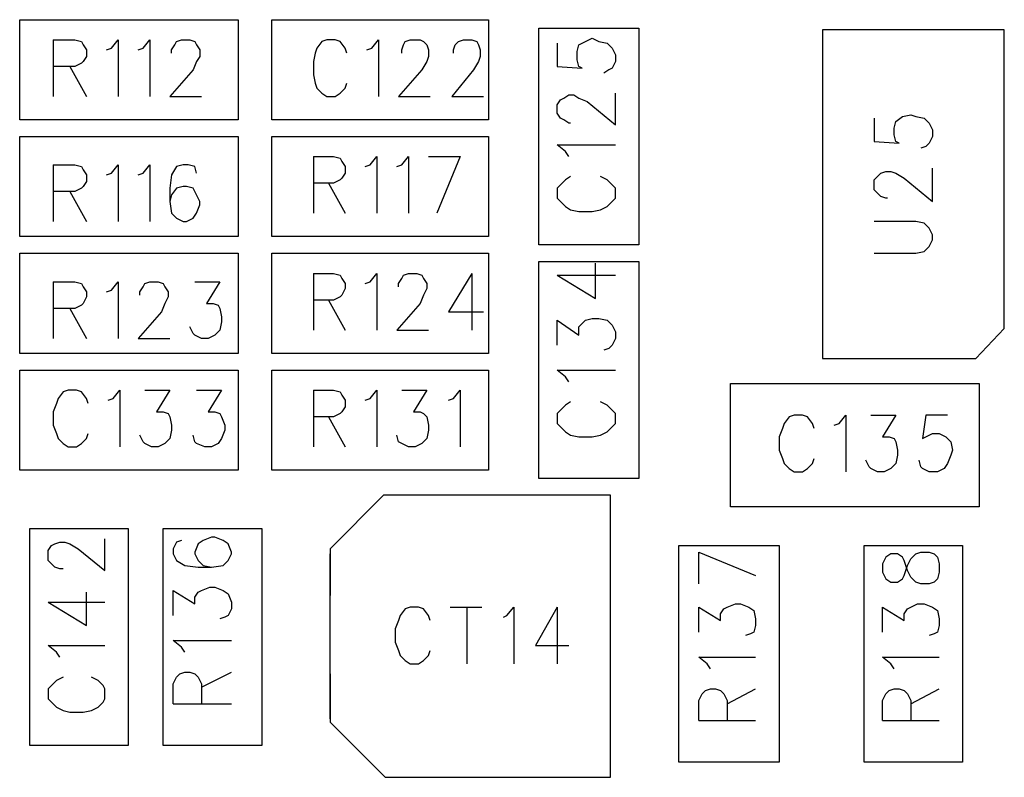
# Model space of a CAD drawing. Extents: x 11.9 to 28.1, y 10.8 to 21.2.
# Tile 3 of 56: x 16.327 to 16.917, y 14.082 to 14.536. Entities that reach past the tile are written whole.
import ezdxf

# ---------------------------------------------------------------- set-up
doc = ezdxf.new("R2010")
doc.units = 0
doc.layers.add('ASSYDWGTOP_pho', color=1, linetype='CONTINUOUS')

msp = doc.modelspace()

# ---------------------------------------------------------------- linework, layer by layer
at = {"layer": 'ASSYDWGTOP_pho'}
for points in [[(16.327, 14.536), (16.458, 14.536)], [(16.327, 14.476), (16.327, 14.536)], [(16.458, 14.536), (16.458, 14.476)], [(16.478, 14.476), (16.478, 14.536)], [(16.478, 14.536), (16.608, 14.536)], [(16.608, 14.536), (16.608, 14.476)], [(16.638, 14.401), (16.638, 14.531)], [(16.638, 14.531), (16.698, 14.531)], [(16.698, 14.531), (16.698, 14.401)], [(16.917, 14.53), (16.808, 14.53)], [(16.808, 14.53), (16.808, 14.333)], [(16.917, 14.351), (16.917, 14.53)], [(16.347, 14.524), (16.347, 14.49)], [(16.347, 14.524), (16.36, 14.524)], [(16.36, 14.524), (16.364, 14.523)], [(16.364, 14.523), (16.365, 14.521)], [(16.365, 14.521), (16.367, 14.518)], [(16.382, 14.519), (16.386, 14.524)], [(16.386, 14.524), (16.386, 14.49)], [(16.401, 14.519), (16.405, 14.524)], [(16.405, 14.524), (16.405, 14.49)], [(16.418, 14.518), (16.42, 14.521)], [(16.42, 14.521), (16.421, 14.523)], [(16.421, 14.523), (16.424, 14.524)], [(16.424, 14.524), (16.429, 14.524)], [(16.429, 14.524), (16.432, 14.523)], [(16.432, 14.523), (16.433, 14.521)], [(16.433, 14.521), (16.435, 14.518)], [(16.508, 14.523), (16.505, 14.519)], [(16.511, 14.524), (16.508, 14.523)], [(16.516, 14.524), (16.511, 14.524)], [(16.519, 14.523), (16.516, 14.524)], [(16.522, 14.519), (16.519, 14.523)], [(16.538, 14.519), (16.542, 14.524)], [(16.542, 14.524), (16.542, 14.49)], [(16.556, 14.518), (16.557, 14.521)], [(16.557, 14.521), (16.558, 14.523)], [(16.558, 14.523), (16.561, 14.524)], [(16.561, 14.524), (16.567, 14.524)], [(16.567, 14.524), (16.569, 14.523)], [(16.569, 14.523), (16.571, 14.521)], [(16.571, 14.521), (16.572, 14.518)], [(16.587, 14.518), (16.588, 14.521)], [(16.588, 14.521), (16.59, 14.523)], [(16.59, 14.523), (16.593, 14.524)], [(16.593, 14.524), (16.598, 14.524)], [(16.598, 14.524), (16.601, 14.523)], [(16.601, 14.523), (16.602, 14.521)], [(16.602, 14.521), (16.603, 14.518)], [(16.649, 14.522), (16.649, 14.508)], [(16.661, 14.517), (16.662, 14.521)], [(16.662, 14.521), (16.666, 14.523)], [(16.666, 14.523), (16.67, 14.525)], [(16.67, 14.525), (16.674, 14.523)], [(16.674, 14.523), (16.679, 14.522)], [(16.679, 14.522), (16.682, 14.519)], [(16.367, 14.514), (16.365, 14.511)], [(16.367, 14.518), (16.367, 14.514)], [(16.379, 14.518), (16.382, 14.519)], [(16.398, 14.518), (16.401, 14.519)], [(16.418, 14.516), (16.418, 14.518)], [(16.435, 14.514), (16.433, 14.511)], [(16.435, 14.518), (16.435, 14.514)], [(16.504, 14.516), (16.503, 14.511)], [(16.505, 14.519), (16.504, 14.516)], [(16.523, 14.516), (16.522, 14.519)], [(16.535, 14.518), (16.538, 14.519)], [(16.556, 14.516), (16.556, 14.518)], [(16.572, 14.514), (16.571, 14.511)], [(16.572, 14.518), (16.572, 14.514)], [(16.587, 14.516), (16.587, 14.518)], [(16.603, 14.514), (16.602, 14.511)], [(16.603, 14.518), (16.603, 14.514)], [(16.661, 14.512), (16.661, 14.517)], [(16.682, 14.519), (16.684, 14.515)], [(16.684, 14.515), (16.684, 14.511)], [(16.364, 14.51), (16.36, 14.508)], [(16.365, 14.511), (16.364, 14.51)], [(16.433, 14.511), (16.431, 14.506)], [(16.503, 14.511), (16.503, 14.503)], [(16.571, 14.511), (16.568, 14.506)], [(16.602, 14.511), (16.599, 14.506)], [(16.662, 14.508), (16.661, 14.512)], [(16.684, 14.511), (16.682, 14.507)], [(16.36, 14.508), (16.347, 14.508)], [(16.357, 14.508), (16.367, 14.49)], [(16.431, 14.506), (16.417, 14.49)], [(16.503, 14.503), (16.504, 14.498)], [(16.568, 14.506), (16.554, 14.49)], [(16.599, 14.506), (16.586, 14.49)], [(16.649, 14.508), (16.664, 14.507)], [(16.664, 14.507), (16.662, 14.508)], [(16.68, 14.506), (16.677, 14.504)], [(16.682, 14.507), (16.68, 14.506)], [(16.504, 14.498), (16.505, 14.495)], [(16.522, 14.495), (16.523, 14.498)], [(16.505, 14.495), (16.508, 14.492)], [(16.508, 14.492), (16.511, 14.49)], [(16.516, 14.49), (16.519, 14.492)], [(16.519, 14.492), (16.522, 14.495)], [(16.653, 14.489), (16.656, 14.491)], [(16.656, 14.491), (16.659, 14.491)], [(16.659, 14.491), (16.662, 14.489)], [(16.684, 14.473), (16.684, 14.492)], [(16.417, 14.49), (16.436, 14.49)], [(16.511, 14.49), (16.516, 14.49)], [(16.554, 14.49), (16.573, 14.49)], [(16.586, 14.49), (16.605, 14.49)], [(16.649, 14.485), (16.651, 14.488)], [(16.649, 14.48), (16.649, 14.485)], [(16.651, 14.488), (16.653, 14.489)], [(16.662, 14.489), (16.667, 14.487)], [(16.667, 14.487), (16.684, 14.473)], [(16.651, 14.477), (16.649, 14.48)], [(16.856, 14.478), (16.861, 14.479)], [(16.861, 14.479), (16.864, 14.478)], [(16.458, 14.476), (16.327, 14.476)], [(16.608, 14.476), (16.478, 14.476)], [(16.653, 14.476), (16.651, 14.477)], [(16.656, 14.474), (16.653, 14.476)], [(16.657, 14.474), (16.656, 14.474)], [(16.839, 14.477), (16.839, 14.463)], [(16.851, 14.471), (16.852, 14.475)], [(16.852, 14.475), (16.856, 14.478)], [(16.864, 14.478), (16.869, 14.477)], [(16.869, 14.477), (16.872, 14.474)], [(16.872, 14.474), (16.874, 14.47)], [(16.851, 14.467), (16.851, 14.471)], [(16.852, 14.463), (16.851, 14.467)], [(16.874, 14.47), (16.874, 14.466)], [(16.327, 14.466), (16.458, 14.466)], [(16.327, 14.406), (16.327, 14.466)], [(16.458, 14.466), (16.458, 14.406)], [(16.478, 14.466), (16.608, 14.466)], [(16.478, 14.406), (16.478, 14.466)], [(16.608, 14.466), (16.608, 14.406)], [(16.654, 14.457), (16.649, 14.461)], [(16.649, 14.461), (16.684, 14.461)], [(16.839, 14.463), (16.854, 14.462)], [(16.854, 14.462), (16.852, 14.463)], [(16.872, 14.462), (16.87, 14.46)], [(16.874, 14.466), (16.872, 14.462)], [(16.656, 14.454), (16.654, 14.457)], [(16.87, 14.46), (16.867, 14.459)], [(16.503, 14.454), (16.503, 14.42)], [(16.503, 14.454), (16.515, 14.454)], [(16.515, 14.454), (16.519, 14.453)], [(16.519, 14.453), (16.52, 14.451)], [(16.52, 14.451), (16.522, 14.448)], [(16.537, 14.449), (16.541, 14.454)], [(16.541, 14.454), (16.541, 14.42)], [(16.556, 14.449), (16.56, 14.454)], [(16.56, 14.454), (16.56, 14.42)], [(16.572, 14.454), (16.591, 14.454)], [(16.591, 14.454), (16.577, 14.42)], [(16.347, 14.449), (16.347, 14.415)], [(16.347, 14.449), (16.36, 14.449)], [(16.36, 14.449), (16.364, 14.448)], [(16.364, 14.448), (16.365, 14.446)], [(16.365, 14.446), (16.367, 14.443)], [(16.379, 14.443), (16.382, 14.444)], [(16.382, 14.444), (16.386, 14.449)], [(16.386, 14.449), (16.386, 14.415)], [(16.398, 14.443), (16.401, 14.444)], [(16.401, 14.444), (16.405, 14.449)], [(16.405, 14.449), (16.405, 14.415)], [(16.421, 14.448), (16.418, 14.443)], [(16.425, 14.449), (16.421, 14.448)], [(16.428, 14.449), (16.425, 14.449)], [(16.432, 14.448), (16.428, 14.449)], [(16.433, 14.444), (16.432, 14.448)], [(16.522, 14.444), (16.52, 14.441)], [(16.522, 14.448), (16.522, 14.444)], [(16.534, 14.448), (16.537, 14.449)], [(16.553, 14.448), (16.556, 14.449)], [(16.841, 14.442), (16.843, 14.444)], [(16.843, 14.444), (16.846, 14.445)], [(16.846, 14.445), (16.849, 14.445)], [(16.849, 14.445), (16.852, 14.444)], [(16.852, 14.444), (16.857, 14.441)], [(16.874, 14.427), (16.874, 14.447)], [(16.367, 14.439), (16.365, 14.436)], [(16.367, 14.443), (16.367, 14.439)], [(16.418, 14.443), (16.417, 14.435)], [(16.515, 14.438), (16.503, 14.438)], [(16.512, 14.438), (16.522, 14.42)], [(16.519, 14.44), (16.515, 14.438)], [(16.52, 14.441), (16.519, 14.44)], [(16.654, 14.44), (16.651, 14.437)], [(16.657, 14.442), (16.654, 14.44)], [(16.679, 14.44), (16.675, 14.442)], [(16.682, 14.437), (16.679, 14.44)], [(16.839, 14.44), (16.841, 14.442)], [(16.839, 14.434), (16.839, 14.44)], [(16.857, 14.441), (16.874, 14.427)], [(16.36, 14.433), (16.347, 14.433)], [(16.357, 14.433), (16.367, 14.415)], [(16.364, 14.435), (16.36, 14.433)], [(16.365, 14.436), (16.364, 14.435)], [(16.417, 14.435), (16.417, 14.427)], [(16.421, 14.435), (16.418, 14.431)], [(16.425, 14.436), (16.421, 14.435)], [(16.427, 14.436), (16.425, 14.436)], [(16.431, 14.435), (16.427, 14.436)], [(16.433, 14.431), (16.431, 14.435)], [(16.651, 14.437), (16.649, 14.435)], [(16.649, 14.435), (16.649, 14.429)], [(16.684, 14.435), (16.682, 14.437)], [(16.684, 14.429), (16.684, 14.435)], [(16.841, 14.432), (16.839, 14.434)], [(16.843, 14.43), (16.841, 14.432)], [(16.418, 14.431), (16.417, 14.427)], [(16.417, 14.427), (16.418, 14.42)], [(16.435, 14.427), (16.433, 14.431)], [(16.435, 14.425), (16.435, 14.427)], [(16.649, 14.429), (16.651, 14.427)], [(16.651, 14.427), (16.654, 14.424)], [(16.679, 14.424), (16.682, 14.427)], [(16.682, 14.427), (16.684, 14.429)], [(16.846, 14.429), (16.843, 14.43)], [(16.847, 14.429), (16.846, 14.429)], [(16.418, 14.42), (16.421, 14.417)], [(16.431, 14.417), (16.433, 14.42)], [(16.433, 14.42), (16.435, 14.425)], [(16.654, 14.424), (16.657, 14.422)], [(16.657, 14.422), (16.662, 14.421)], [(16.662, 14.421), (16.67, 14.421)], [(16.67, 14.421), (16.675, 14.422)], [(16.675, 14.422), (16.679, 14.424)], [(16.421, 14.417), (16.425, 14.415)], [(16.425, 14.415), (16.427, 14.415)], [(16.427, 14.415), (16.431, 14.417)], [(16.864, 14.415), (16.839, 14.415)], [(16.869, 14.414), (16.864, 14.415)], [(16.872, 14.411), (16.869, 14.414)], [(16.874, 14.407), (16.872, 14.411)], [(16.458, 14.406), (16.327, 14.406)], [(16.608, 14.406), (16.478, 14.406)], [(16.872, 14.4), (16.874, 14.404)], [(16.874, 14.404), (16.874, 14.407)], [(16.327, 14.396), (16.458, 14.396)], [(16.327, 14.336), (16.327, 14.396)], [(16.458, 14.396), (16.458, 14.336)], [(16.478, 14.396), (16.608, 14.396)], [(16.478, 14.336), (16.478, 14.396)], [(16.608, 14.396), (16.608, 14.336)], [(16.698, 14.401), (16.638, 14.401)], [(16.839, 14.396), (16.864, 14.396)], [(16.864, 14.396), (16.869, 14.397)], [(16.869, 14.397), (16.872, 14.4)], [(16.638, 14.261), (16.638, 14.391)], [(16.638, 14.391), (16.698, 14.391)], [(16.698, 14.391), (16.698, 14.261)], [(16.672, 14.369), (16.672, 14.39)], [(16.347, 14.379), (16.347, 14.345)], [(16.347, 14.379), (16.36, 14.379)], [(16.36, 14.379), (16.364, 14.378)], [(16.382, 14.374), (16.386, 14.379)], [(16.386, 14.379), (16.386, 14.345)], [(16.402, 14.378), (16.405, 14.379)], [(16.405, 14.379), (16.41, 14.379)], [(16.41, 14.379), (16.413, 14.378)], [(16.432, 14.379), (16.447, 14.379)], [(16.447, 14.379), (16.439, 14.366)], [(16.503, 14.384), (16.503, 14.35)], [(16.503, 14.384), (16.515, 14.384)], [(16.515, 14.384), (16.519, 14.383)], [(16.519, 14.383), (16.52, 14.381)], [(16.52, 14.381), (16.522, 14.378)], [(16.534, 14.378), (16.537, 14.379)], [(16.537, 14.379), (16.541, 14.384)], [(16.541, 14.384), (16.541, 14.35)], [(16.554, 14.378), (16.556, 14.381)], [(16.556, 14.381), (16.557, 14.383)], [(16.557, 14.383), (16.56, 14.384)], [(16.56, 14.384), (16.565, 14.384)], [(16.565, 14.384), (16.568, 14.383)], [(16.568, 14.383), (16.569, 14.381)], [(16.569, 14.381), (16.571, 14.378)], [(16.598, 14.384), (16.584, 14.361)], [(16.598, 14.384), (16.598, 14.35)], [(16.649, 14.383), (16.672, 14.369)], [(16.649, 14.383), (16.684, 14.383)], [(16.364, 14.378), (16.365, 14.376)], [(16.365, 14.376), (16.367, 14.373)], [(16.367, 14.373), (16.367, 14.37)], [(16.379, 14.373), (16.382, 14.374)], [(16.399, 14.373), (16.401, 14.376)], [(16.399, 14.371), (16.399, 14.373)], [(16.401, 14.376), (16.402, 14.378)], [(16.413, 14.378), (16.414, 14.376)], [(16.414, 14.376), (16.416, 14.373)], [(16.416, 14.373), (16.416, 14.37)], [(16.522, 14.375), (16.52, 14.371)], [(16.522, 14.378), (16.522, 14.375)], [(16.554, 14.376), (16.554, 14.378)], [(16.571, 14.375), (16.569, 14.371)], [(16.571, 14.378), (16.571, 14.375)], [(16.367, 14.37), (16.365, 14.366)], [(16.416, 14.37), (16.414, 14.366)], [(16.515, 14.368), (16.503, 14.368)], [(16.512, 14.368), (16.522, 14.35)], [(16.519, 14.37), (16.515, 14.368)], [(16.52, 14.371), (16.519, 14.37)], [(16.569, 14.371), (16.567, 14.366)], [(16.36, 14.363), (16.347, 14.363)], [(16.357, 14.363), (16.367, 14.345)], [(16.364, 14.365), (16.36, 14.363)], [(16.365, 14.366), (16.364, 14.365)], [(16.412, 14.361), (16.398, 14.345)], [(16.414, 14.366), (16.412, 14.361)], [(16.439, 14.366), (16.443, 14.366)], [(16.443, 14.366), (16.446, 14.365)], [(16.446, 14.365), (16.447, 14.363)], [(16.447, 14.363), (16.448, 14.358)], [(16.567, 14.366), (16.553, 14.35)], [(16.584, 14.361), (16.605, 14.361)], [(16.448, 14.355), (16.447, 14.35)], [(16.448, 14.358), (16.448, 14.355)], [(16.649, 14.341), (16.649, 14.356)], [(16.649, 14.356), (16.662, 14.347)], [(16.664, 14.354), (16.666, 14.356)], [(16.666, 14.356), (16.67, 14.357)], [(16.67, 14.357), (16.674, 14.357)], [(16.674, 14.357), (16.679, 14.356)], [(16.679, 14.356), (16.682, 14.353)], [(16.431, 14.348), (16.429, 14.352)], [(16.447, 14.35), (16.444, 14.347)], [(16.553, 14.35), (16.572, 14.35)], [(16.662, 14.352), (16.664, 14.354)], [(16.662, 14.347), (16.662, 14.352)], [(16.682, 14.353), (16.684, 14.349)], [(16.684, 14.349), (16.684, 14.345)], [(16.9, 14.333), (16.917, 14.351)], [(16.398, 14.345), (16.417, 14.345)], [(16.432, 14.347), (16.431, 14.348)], [(16.436, 14.345), (16.432, 14.347)], [(16.44, 14.345), (16.436, 14.345)], [(16.444, 14.347), (16.44, 14.345)], [(16.684, 14.345), (16.682, 14.341)], [(16.68, 14.339), (16.677, 14.338)], [(16.682, 14.341), (16.68, 14.339)], [(16.458, 14.336), (16.327, 14.336)], [(16.608, 14.336), (16.478, 14.336)], [(16.808, 14.333), (16.892, 14.333)], [(16.892, 14.333), (16.9, 14.333)], [(16.327, 14.266), (16.327, 14.326)], [(16.327, 14.326), (16.458, 14.326)], [(16.458, 14.326), (16.458, 14.266)], [(16.478, 14.266), (16.478, 14.326)], [(16.478, 14.326), (16.608, 14.326)], [(16.608, 14.326), (16.608, 14.266)], [(16.654, 14.322), (16.649, 14.326)], [(16.649, 14.326), (16.684, 14.326)], [(16.656, 14.319), (16.654, 14.322)], [(16.356, 14.314), (16.353, 14.313)], [(16.361, 14.314), (16.356, 14.314)], [(16.364, 14.313), (16.361, 14.314)], [(16.383, 14.309), (16.387, 14.314)], [(16.387, 14.314), (16.387, 14.28)], [(16.402, 14.314), (16.417, 14.314)], [(16.417, 14.314), (16.409, 14.301)], [(16.433, 14.314), (16.448, 14.314)], [(16.448, 14.314), (16.44, 14.301)], [(16.503, 14.314), (16.503, 14.28)], [(16.503, 14.314), (16.515, 14.314)], [(16.515, 14.314), (16.519, 14.313)], [(16.537, 14.309), (16.541, 14.314)], [(16.541, 14.314), (16.541, 14.28)], [(16.556, 14.314), (16.571, 14.314)], [(16.571, 14.314), (16.563, 14.301)], [(16.587, 14.309), (16.591, 14.314)], [(16.591, 14.314), (16.591, 14.28)], [(16.753, 14.318), (16.902, 14.318)], [(16.753, 14.244), (16.753, 14.318)], [(16.902, 14.318), (16.902, 14.244)], [(16.35, 14.309), (16.349, 14.306)], [(16.353, 14.313), (16.35, 14.309)], [(16.367, 14.309), (16.364, 14.313)], [(16.368, 14.306), (16.367, 14.309)], [(16.38, 14.308), (16.383, 14.309)], [(16.519, 14.313), (16.52, 14.311)], [(16.52, 14.311), (16.522, 14.308)], [(16.522, 14.308), (16.522, 14.304)], [(16.534, 14.308), (16.537, 14.309)], [(16.584, 14.308), (16.587, 14.309)], [(16.349, 14.306), (16.347, 14.301)], [(16.522, 14.304), (16.52, 14.301)], [(16.651, 14.302), (16.649, 14.3)], [(16.654, 14.305), (16.651, 14.302)], [(16.657, 14.307), (16.654, 14.305)], [(16.679, 14.305), (16.675, 14.307)], [(16.682, 14.302), (16.679, 14.305)], [(16.684, 14.3), (16.682, 14.302)], [(16.347, 14.301), (16.347, 14.293)], [(16.409, 14.301), (16.413, 14.301)], [(16.413, 14.301), (16.416, 14.3)], [(16.416, 14.3), (16.417, 14.298)], [(16.417, 14.298), (16.418, 14.293)], [(16.44, 14.301), (16.444, 14.301)], [(16.444, 14.301), (16.447, 14.3)], [(16.447, 14.3), (16.448, 14.298)], [(16.448, 14.298), (16.45, 14.293)], [(16.515, 14.298), (16.503, 14.298)], [(16.512, 14.298), (16.522, 14.28)], [(16.519, 14.3), (16.515, 14.298)], [(16.52, 14.301), (16.519, 14.3)], [(16.563, 14.301), (16.567, 14.301)], [(16.567, 14.301), (16.569, 14.3)], [(16.569, 14.3), (16.571, 14.298)], [(16.571, 14.298), (16.572, 14.293)], [(16.649, 14.3), (16.649, 14.294)], [(16.684, 14.294), (16.684, 14.3)], [(16.788, 14.298), (16.785, 14.294)], [(16.791, 14.299), (16.788, 14.298)], [(16.796, 14.299), (16.791, 14.299)], [(16.799, 14.298), (16.796, 14.299)], [(16.802, 14.294), (16.799, 14.298)], [(16.818, 14.294), (16.822, 14.299)], [(16.822, 14.299), (16.822, 14.265)], [(16.837, 14.299), (16.852, 14.299)], [(16.852, 14.299), (16.844, 14.286)], [(16.87, 14.299), (16.868, 14.285)], [(16.883, 14.299), (16.87, 14.299)], [(16.347, 14.293), (16.349, 14.288)], [(16.418, 14.29), (16.417, 14.285)], [(16.418, 14.293), (16.418, 14.29)], [(16.45, 14.29), (16.448, 14.285)], [(16.45, 14.293), (16.45, 14.29)], [(16.572, 14.29), (16.571, 14.285)], [(16.572, 14.293), (16.572, 14.29)], [(16.649, 14.294), (16.651, 14.292)], [(16.651, 14.292), (16.654, 14.289)], [(16.679, 14.289), (16.682, 14.292)], [(16.682, 14.292), (16.684, 14.294)], [(16.784, 14.291), (16.782, 14.286)], [(16.785, 14.294), (16.784, 14.291)], [(16.803, 14.291), (16.802, 14.294)], [(16.815, 14.293), (16.818, 14.294)], [(16.349, 14.288), (16.35, 14.285)], [(16.35, 14.285), (16.353, 14.282)], [(16.364, 14.282), (16.367, 14.285)], [(16.367, 14.285), (16.368, 14.288)], [(16.401, 14.283), (16.399, 14.287)], [(16.417, 14.285), (16.414, 14.282)], [(16.432, 14.283), (16.431, 14.287)], [(16.448, 14.285), (16.446, 14.282)], [(16.554, 14.283), (16.553, 14.287)], [(16.571, 14.285), (16.568, 14.282)], [(16.654, 14.289), (16.657, 14.287)], [(16.657, 14.287), (16.662, 14.286)], [(16.662, 14.286), (16.67, 14.286)], [(16.67, 14.286), (16.675, 14.287)], [(16.675, 14.287), (16.679, 14.289)], [(16.782, 14.286), (16.782, 14.278)], [(16.844, 14.286), (16.848, 14.286)], [(16.848, 14.286), (16.851, 14.285)], [(16.851, 14.285), (16.852, 14.283)], [(16.868, 14.285), (16.87, 14.286)], [(16.87, 14.286), (16.874, 14.288)], [(16.874, 14.288), (16.878, 14.288)], [(16.878, 14.288), (16.882, 14.286)], [(16.882, 14.286), (16.885, 14.283)], [(16.353, 14.282), (16.356, 14.28)], [(16.356, 14.28), (16.361, 14.28)], [(16.361, 14.28), (16.364, 14.282)], [(16.402, 14.282), (16.401, 14.283)], [(16.406, 14.28), (16.402, 14.282)], [(16.41, 14.28), (16.406, 14.28)], [(16.414, 14.282), (16.41, 14.28)], [(16.433, 14.282), (16.432, 14.283)], [(16.438, 14.28), (16.433, 14.282)], [(16.442, 14.28), (16.438, 14.28)], [(16.446, 14.282), (16.442, 14.28)], [(16.556, 14.282), (16.554, 14.283)], [(16.56, 14.28), (16.556, 14.282)], [(16.564, 14.28), (16.56, 14.28)], [(16.568, 14.282), (16.564, 14.28)], [(16.782, 14.278), (16.784, 14.273)], [(16.852, 14.283), (16.853, 14.278)], [(16.853, 14.278), (16.853, 14.275)], [(16.885, 14.283), (16.886, 14.278)], [(16.886, 14.278), (16.885, 14.275)], [(16.784, 14.273), (16.785, 14.27)], [(16.802, 14.27), (16.803, 14.273)], [(16.853, 14.275), (16.852, 14.27)], [(16.885, 14.275), (16.883, 14.27)], [(16.785, 14.27), (16.788, 14.267)], [(16.788, 14.267), (16.791, 14.265)], [(16.796, 14.265), (16.799, 14.267)], [(16.799, 14.267), (16.802, 14.27)], [(16.836, 14.268), (16.834, 14.272)], [(16.837, 14.267), (16.836, 14.268)], [(16.841, 14.265), (16.837, 14.267)], [(16.849, 14.267), (16.845, 14.265)], [(16.852, 14.27), (16.849, 14.267)], [(16.867, 14.268), (16.866, 14.272)], [(16.868, 14.267), (16.867, 14.268)], [(16.872, 14.265), (16.868, 14.267)], [(16.881, 14.267), (16.877, 14.265)], [(16.883, 14.27), (16.881, 14.267)], [(16.458, 14.266), (16.327, 14.266)], [(16.608, 14.266), (16.478, 14.266)], [(16.698, 14.261), (16.638, 14.261)], [(16.791, 14.265), (16.796, 14.265)], [(16.845, 14.265), (16.841, 14.265)], [(16.877, 14.265), (16.872, 14.265)], [(16.545, 14.251), (16.513, 14.219)], [(16.681, 14.251), (16.545, 14.251)], [(16.681, 14.187), (16.681, 14.251)], [(16.681, 14.082), (16.681, 14.248)], [(16.902, 14.244), (16.753, 14.244)], [(16.333, 14.101), (16.333, 14.231)], [(16.333, 14.231), (16.392, 14.231)], [(16.392, 14.231), (16.392, 14.101)], [(16.413, 14.101), (16.413, 14.231)], [(16.413, 14.231), (16.472, 14.231)], [(16.472, 14.231), (16.472, 14.101)], [(16.378, 14.206), (16.378, 14.225)], [(16.442, 14.226), (16.437, 14.224)], [(16.444, 14.226), (16.442, 14.226)], [(16.449, 14.224), (16.444, 14.226)], [(16.344, 14.218), (16.346, 14.221)], [(16.346, 14.221), (16.348, 14.222)], [(16.348, 14.222), (16.351, 14.223)], [(16.351, 14.223), (16.354, 14.223)], [(16.354, 14.223), (16.357, 14.222)], [(16.357, 14.222), (16.362, 14.219)], [(16.362, 14.219), (16.378, 14.206)], [(16.421, 14.223), (16.419, 14.219)], [(16.419, 14.219), (16.419, 14.216)], [(16.424, 14.224), (16.421, 14.223)], [(16.434, 14.222), (16.432, 14.217)], [(16.437, 14.224), (16.434, 14.222)], [(16.452, 14.222), (16.449, 14.224)], [(16.454, 14.217), (16.452, 14.222)], [(16.513, 14.219), (16.513, 14.191)], [(16.722, 14.091), (16.722, 14.221)], [(16.722, 14.221), (16.782, 14.221)], [(16.782, 14.221), (16.782, 14.091)], [(16.833, 14.091), (16.833, 14.221)], [(16.833, 14.221), (16.892, 14.221)], [(16.892, 14.221), (16.892, 14.091)], [(16.344, 14.212), (16.344, 14.218)], [(16.419, 14.216), (16.421, 14.212)], [(16.432, 14.217), (16.432, 14.216)], [(16.432, 14.216), (16.434, 14.212)], [(16.452, 14.212), (16.454, 14.216)], [(16.454, 14.216), (16.454, 14.217)], [(16.513, 14.117), (16.513, 14.216)], [(16.734, 14.217), (16.768, 14.203)], [(16.734, 14.198), (16.734, 14.217)], [(16.846, 14.214), (16.844, 14.21)], [(16.849, 14.216), (16.846, 14.214)], [(16.853, 14.216), (16.849, 14.216)], [(16.856, 14.214), (16.853, 14.216)], [(16.857, 14.212), (16.856, 14.214)], [(16.861, 14.213), (16.864, 14.216)], [(16.864, 14.216), (16.867, 14.217)], [(16.867, 14.217), (16.872, 14.217)], [(16.872, 14.217), (16.875, 14.216)], [(16.875, 14.216), (16.877, 14.214)], [(16.877, 14.214), (16.878, 14.21)], [(16.346, 14.21), (16.344, 14.212)], [(16.348, 14.208), (16.346, 14.21)], [(16.351, 14.207), (16.348, 14.208)], [(16.421, 14.212), (16.426, 14.209)], [(16.426, 14.209), (16.434, 14.208)], [(16.434, 14.212), (16.437, 14.209)], [(16.434, 14.208), (16.442, 14.208)], [(16.437, 14.209), (16.442, 14.208)], [(16.442, 14.208), (16.449, 14.209)], [(16.449, 14.209), (16.452, 14.212)], [(16.844, 14.21), (16.844, 14.205)], [(16.859, 14.206), (16.857, 14.212)], [(16.857, 14.203), (16.859, 14.209)], [(16.859, 14.209), (16.861, 14.213)], [(16.878, 14.21), (16.878, 14.205)], [(16.353, 14.207), (16.351, 14.207)], [(16.844, 14.205), (16.846, 14.201)], [(16.856, 14.201), (16.857, 14.203)], [(16.861, 14.202), (16.859, 14.206)], [(16.864, 14.199), (16.861, 14.202)], [(16.878, 14.205), (16.877, 14.201)], [(16.436, 14.194), (16.441, 14.196)], [(16.441, 14.196), (16.444, 14.196)], [(16.444, 14.196), (16.449, 14.194)], [(16.846, 14.201), (16.849, 14.199)], [(16.849, 14.199), (16.853, 14.199)], [(16.853, 14.199), (16.856, 14.201)], [(16.867, 14.198), (16.864, 14.199)], [(16.872, 14.198), (16.867, 14.198)], [(16.875, 14.199), (16.872, 14.198)], [(16.877, 14.201), (16.875, 14.199)], [(16.367, 14.173), (16.367, 14.193)], [(16.419, 14.179), (16.419, 14.194)], [(16.419, 14.194), (16.432, 14.186)], [(16.432, 14.19), (16.434, 14.193)], [(16.432, 14.186), (16.432, 14.19)], [(16.434, 14.193), (16.436, 14.194)], [(16.449, 14.194), (16.452, 14.192)], [(16.452, 14.192), (16.454, 14.187)], [(16.344, 14.187), (16.367, 14.173)], [(16.344, 14.187), (16.378, 14.187)], [(16.454, 14.187), (16.454, 14.183)], [(16.561, 14.184), (16.558, 14.183)], [(16.566, 14.184), (16.561, 14.184)], [(16.569, 14.183), (16.566, 14.184)], [(16.585, 14.184), (16.604, 14.184)], [(16.595, 14.184), (16.595, 14.15)], [(16.619, 14.179), (16.623, 14.184)], [(16.623, 14.184), (16.623, 14.15)], [(16.649, 14.184), (16.636, 14.161)], [(16.649, 14.184), (16.649, 14.15)], [(16.734, 14.169), (16.734, 14.184)], [(16.734, 14.184), (16.747, 14.176)], [(16.749, 14.183), (16.751, 14.184)], [(16.751, 14.184), (16.756, 14.186)], [(16.756, 14.186), (16.759, 14.186)], [(16.759, 14.186), (16.764, 14.184)], [(16.764, 14.184), (16.767, 14.182)], [(16.844, 14.169), (16.844, 14.184)], [(16.844, 14.184), (16.857, 14.176)], [(16.859, 14.183), (16.861, 14.184)], [(16.861, 14.184), (16.865, 14.186)], [(16.865, 14.186), (16.869, 14.186)], [(16.869, 14.186), (16.874, 14.184)], [(16.874, 14.184), (16.877, 14.182)], [(16.45, 14.178), (16.447, 14.177)], [(16.452, 14.179), (16.45, 14.178)], [(16.454, 14.183), (16.452, 14.179)], [(16.555, 14.179), (16.554, 14.176)], [(16.558, 14.183), (16.555, 14.179)], [(16.572, 14.179), (16.569, 14.183)], [(16.573, 14.176), (16.572, 14.179)], [(16.617, 14.178), (16.619, 14.179)], [(16.747, 14.18), (16.749, 14.183)], [(16.747, 14.176), (16.747, 14.18)], [(16.767, 14.182), (16.768, 14.177)], [(16.857, 14.18), (16.859, 14.183)], [(16.857, 14.176), (16.857, 14.18)], [(16.877, 14.182), (16.878, 14.177)], [(16.554, 14.176), (16.552, 14.171)], [(16.768, 14.173), (16.767, 14.169)], [(16.768, 14.177), (16.768, 14.173)], [(16.878, 14.173), (16.877, 14.169)], [(16.878, 14.177), (16.878, 14.173)], [(16.552, 14.171), (16.552, 14.163)], [(16.765, 14.168), (16.762, 14.167)], [(16.767, 14.169), (16.765, 14.168)], [(16.875, 14.168), (16.872, 14.167)], [(16.877, 14.169), (16.875, 14.168)], [(16.349, 14.157), (16.344, 14.161)], [(16.344, 14.161), (16.378, 14.161)], [(16.424, 14.16), (16.419, 14.164)], [(16.419, 14.164), (16.454, 14.164)], [(16.426, 14.157), (16.424, 14.16)], [(16.552, 14.163), (16.554, 14.158)], [(16.636, 14.161), (16.656, 14.161)], [(16.351, 14.154), (16.349, 14.157)], [(16.554, 14.158), (16.555, 14.155)], [(16.555, 14.155), (16.558, 14.152)], [(16.569, 14.152), (16.572, 14.155)], [(16.572, 14.155), (16.573, 14.158)], [(16.558, 14.152), (16.561, 14.15)], [(16.561, 14.15), (16.566, 14.15)], [(16.566, 14.15), (16.569, 14.152)], [(16.739, 14.15), (16.734, 14.154)], [(16.734, 14.154), (16.768, 14.154)], [(16.741, 14.147), (16.739, 14.15)], [(16.849, 14.15), (16.844, 14.154)], [(16.844, 14.154), (16.878, 14.154)], [(16.851, 14.147), (16.849, 14.15)], [(16.421, 14.142), (16.423, 14.144)], [(16.423, 14.144), (16.426, 14.145)], [(16.426, 14.145), (16.429, 14.145)], [(16.429, 14.145), (16.432, 14.144)], [(16.432, 14.144), (16.434, 14.142)], [(16.436, 14.136), (16.454, 14.145)], [(16.513, 14.144), (16.513, 14.115)], [(16.681, 14.082), (16.681, 14.143)], [(16.346, 14.137), (16.344, 14.135)], [(16.349, 14.14), (16.346, 14.137)], [(16.353, 14.142), (16.349, 14.14)], [(16.374, 14.14), (16.37, 14.142)], [(16.377, 14.137), (16.374, 14.14)], [(16.378, 14.135), (16.377, 14.137)], [(16.419, 14.138), (16.421, 14.142)], [(16.419, 14.126), (16.419, 14.138)], [(16.434, 14.142), (16.436, 14.138)], [(16.436, 14.138), (16.436, 14.126)], [(16.344, 14.135), (16.344, 14.129)], [(16.378, 14.129), (16.378, 14.135)], [(16.734, 14.128), (16.736, 14.132)], [(16.736, 14.132), (16.738, 14.134)], [(16.738, 14.134), (16.741, 14.135)], [(16.741, 14.135), (16.744, 14.135)], [(16.744, 14.135), (16.747, 14.134)], [(16.747, 14.134), (16.749, 14.132)], [(16.749, 14.132), (16.751, 14.128)], [(16.751, 14.126), (16.768, 14.135)], [(16.844, 14.128), (16.846, 14.132)], [(16.846, 14.132), (16.848, 14.134)], [(16.848, 14.134), (16.851, 14.135)], [(16.851, 14.135), (16.854, 14.135)], [(16.854, 14.135), (16.857, 14.134)], [(16.857, 14.134), (16.859, 14.132)], [(16.859, 14.132), (16.861, 14.128)], [(16.861, 14.126), (16.878, 14.135)], [(16.344, 14.129), (16.346, 14.127)], [(16.346, 14.127), (16.349, 14.124)], [(16.374, 14.124), (16.377, 14.127)], [(16.377, 14.127), (16.378, 14.129)], [(16.419, 14.126), (16.454, 14.126)], [(16.734, 14.116), (16.734, 14.128)], [(16.751, 14.128), (16.751, 14.116)], [(16.844, 14.116), (16.844, 14.128)], [(16.861, 14.128), (16.861, 14.116)], [(16.349, 14.124), (16.353, 14.122)], [(16.353, 14.122), (16.357, 14.121)], [(16.357, 14.121), (16.365, 14.121)], [(16.365, 14.121), (16.37, 14.122)], [(16.37, 14.122), (16.374, 14.124)], [(16.513, 14.115), (16.546, 14.082)], [(16.734, 14.116), (16.768, 14.116)], [(16.844, 14.116), (16.878, 14.116)], [(16.392, 14.101), (16.333, 14.101)], [(16.472, 14.101), (16.413, 14.101)], [(16.782, 14.091), (16.722, 14.091)], [(16.892, 14.091), (16.833, 14.091)], [(16.546, 14.082), (16.681, 14.082)]]:
    msp.add_lwpolyline(points, dxfattribs=at)

doc.saveas('drawing.dxf')
